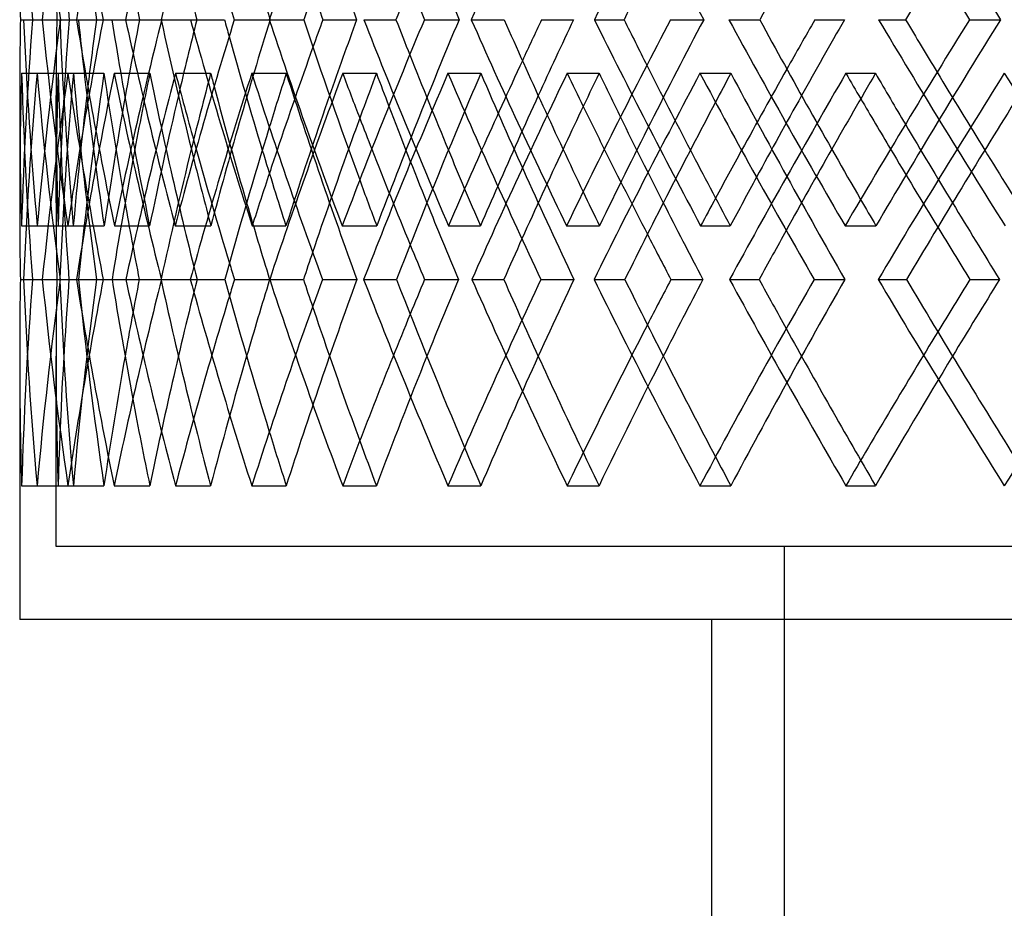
# Model space of a CAD drawing. Header units: millimetres. Extents: x -448 to 448, y -319 to 381.
# Tile 2 of 18: x -303 to -235, y -48 to 13. Entities that reach past the tile are written whole.
import ezdxf

# ---------------------------------------------------------------- set-up
doc = ezdxf.new("R2010")
doc.units = ezdxf.units.MM
doc.layers.add('HIDDEN', color=7, linetype='Continuous')
doc.layers.add('THICK', color=7, linetype='Continuous')

msp = doc.modelspace()

# ---------------------------------------------------------------- linework, layer by layer
at = {"layer": 'HIDDEN'}
for p, q in [((-302.23, 13.167), (-299.743, 13.167)), ((-301.62, 13.167), (-299.955, 13.167)), ((-301.62, 13.167), (-299.107, 13.167)), ((-299.706, 13.167), (-298.466, 13.167)), ((-298.597, 13.167), (-296.172, 13.167)), ((-296.776, 13.167), (-294.271, 13.167)), ((-290.773, 13.167), (-288.443, 13.167)), ((-287.765, 13.167), (-285.305, 13.167)), ((-278.867, 13.167), (-276.666, 13.167)), ((-274.716, 13.167), (-272.334, 13.167)), ((-263.047, 13.167), (-261.004, 13.167)), ((-257.809, 13.167), (-255.539, 13.167)), ((-243.533, 13.167), (-241.678, 13.167)), ((-237.284, 13.167), (-235.158, 13.167)), ((-302.367, 9.486), (-299.868, 9.486)), ((-301.305, 9.486), (-298.815, 9.486)), ((-299.185, 9.486), (-296.712, 9.486)), ((-296.013, 9.486), (-293.567, 9.486)), ((-291.802, 9.486), (-289.391, 9.486)), ((-286.566, 9.486), (-284.198, 9.486)), ((-280.324, 9.486), (-278.007, 9.486)), ((-273.096, 9.486), (-270.839, 9.486)), ((-264.91, 9.486), (-262.72, 9.486)), ((-255.793, 9.486), (-253.679, 9.486)), ((-245.777, 9.486), (-243.746, 9.486)), ((-300, 0.596), (-300, 7.957)), ((-302.37, -0.986), (-299.866, -0.986)), ((-301.297, -0.986), (-298.82, -0.986)), ((-299.198, -0.986), (-296.703, -0.986)), ((-295.995, -0.986), (-293.58, -0.986)), ((-291.825, -0.986), (-289.375, -0.986)), ((-286.538, -0.986), (-284.218, -0.986)), ((-280.356, -0.986), (-277.984, -0.986)), ((-273.059, -0.986), (-270.866, -0.986)), ((-264.952, -0.986), (-262.691, -0.986)), ((-255.746, -0.986), (-253.711, -0.986)), ((-245.828, -0.986), (-243.71, -0.986)), ((-302.455, -4.667), (-299.954, -4.667)), ((-301.617, -4.667), (-299.739, -4.667)), ((-300.947, -4.667), (-298.471, -4.667)), ((-299.718, -4.667), (-297.226, -4.667)), ((-299.718, -4.667), (-299.115, -4.667)), ((-296.767, -4.667), (-296.155, -4.667)), ((-295.213, -4.667), (-292.799, -4.667)), ((-292.774, -4.667), (-290.325, -4.667)), ((-285.336, -4.667), (-283.016, -4.667)), ((-281.72, -4.667), (-279.349, -4.667)), ((-271.453, -4.667), (-269.261, -4.667)), ((-266.711, -4.667), (-264.451, -4.667)), ((-253.759, -4.667), (-251.725, -4.667)), ((-247.958, -4.667), (-245.841, -4.667)), ((-300, -23), (-300, -9.929)), ((-302.367, -18.819), (-299.868, -18.819)), ((-301.305, -18.819), (-298.815, -18.819)), ((-299.185, -18.819), (-296.712, -18.819)), ((-296.013, -18.819), (-293.567, -18.819)), ((-291.802, -18.819), (-289.391, -18.819)), ((-286.566, -18.819), (-284.198, -18.819)), ((-280.324, -18.819), (-278.007, -18.819)), ((-273.096, -18.819), (-270.839, -18.819)), ((-264.91, -18.819), (-262.72, -18.819)), ((-255.793, -18.819), (-253.679, -18.819)), ((-245.777, -18.819), (-243.746, -18.819)), ((300, -23), (-300, -23)), ((-250, -205), (-250, -23))]:
    msp.add_line(p, q, dxfattribs=at)
for centre, major_axis, ratio, start_param, end_param in [((0, 9.486), (-229.147, 229.147), 0.861799, 0.800505, 0.847324), ((0, 45.153), (-215.252, -215.252), 0.970793, -0.740737, -0.693394), ((0, 45.153), (-240.443, -240.443), 0.76341, -0.85978, -0.812831), ((0, 45.153), (-221.35, 221.35), 0.914818, 0.889334, 0.936678), ((0, 45.153), (-232.957, 232.957), 0.811421, 0.94861, 0.995953), ((0, 45.153), (-243.746, 243.746), 0.717525, 1.007885, 1.055228), ((0, 45.153), (-269.121, -269.121), 0.513264, -1.037606, -0.990657), ((0, 45.153), (-253.679, 253.679), 0.631298, 1.06716, 1.114504), ((0, 45.153), (-262.72, 262.72), 0.551299, 1.126436, 1.173779), ((0, 9.486), (-215.252, 215.252), 0.970793, 0.770579, 0.787948), ((0, -18.819), (-229.147, 229.147), 0.861799, 0.753556, 0.800505), ((0, 16.847), (-229.147, -229.147), 0.861799, -0.847324, -0.800505), ((0, 16.847), (-215.252, -215.252), 0.970793, -0.787948, -0.770579), ((0, -18.819), (-215.252, 215.252), 0.970793, 0.693394, 0.740737), ((0, -18.819), (-227.253, 227.253), 0.861799, 0.752669, 0.800013), ((0, -18.819), (-240.443, 240.443), 0.76341, 0.812831, 0.85978), ((0, -18.819), (-221.35, -221.35), 0.914818, -0.936678, -0.889334), ((0, -18.819), (-238.456, 238.456), 0.76341, 0.811945, 0.859288), ((0, 16.847), (-240.443, -240.443), 0.76341, -0.906347, -0.85978), ((0, -18.819), (-250.895, 250.895), 0.673551, 0.872106, 0.919056), ((0, -18.819), (-232.957, -232.957), 0.811421, -0.995953, -0.94861), ((0, -18.819), (-260.466, 260.466), 0.590599, 0.931382, 0.978331), ((0, -18.819), (-243.746, -243.746), 0.717525, -1.055228, -1.007885), ((0, -18.819), (-269.121, 269.121), 0.513264, 0.990657, 1.037606), ((0, -18.819), (-253.679, -253.679), 0.631298, -1.114504, -1.06716), ((0, -18.819), (-262.72, -262.72), 0.551299, -1.173779, -1.126436), ((0, -18.819), (-276.832, 276.832), 0.440502, 1.049932, 1.096882), ((0, -18.819), (-248.822, 248.822), 0.673551, 0.875095, 0.901192), ((0, 16.847), (-250.895, -250.895), 0.673551, -0.95965, -0.936232), ((0, -18.819), (-258.313, 258.313), 0.590599, 0.938566, 0.960467), ((0, 16.847), (-260.466, -260.466), 0.590599, -1.015852, -0.995507), ((0, 9.486), (-217.046, -217.046), 0.970793, -0.800217, -0.770579), ((0, 9.486), (-217.046, 217.046), 0.970793, 0.800217, 0.84702), ((0, 9.486), (-229.147, -229.147), 0.861799, -0.859492, -0.81269), ((0, 9.486), (-215.252, -215.252), 0.970793, -0.800217, -0.770579), ((0, 9.486), (-215.252, 215.252), 0.970793, 0.800217, 0.84741), ((0, 9.486), (-221.35, -221.35), 0.914818, -0.829855, -0.783048), ((0, 9.486), (-229.147, 229.147), 0.861799, 0.859492, 0.906295), ((0, 9.486), (-221.35, 221.35), 0.914818, 0.829855, 0.877048), ((0, 9.486), (-227.253, -227.253), 0.861799, -0.859492, -0.812299), ((0, 9.486), (-227.253, 227.253), 0.861799, 0.859492, 0.88913), ((0, 9.486), (-240.443, -240.443), 0.76341, -0.918768, -0.871965), ((0, 9.486), (-232.957, -232.957), 0.811421, -0.88913, -0.86933), ((0, 9.486), (-232.957, 232.957), 0.811421, 0.88913, 0.936323), ((0, 9.486), (-240.443, 240.443), 0.76341, 0.918768, 0.933892), ((0, 9.486), (-243.746, -243.746), 0.717525, -0.948405, -0.93608), ((0, 9.486), (-250.895, -250.895), 0.673551, -0.978043, -0.93124), ((0, 9.486), (-243.746, 243.746), 0.717525, 0.948405, 0.995598), ((0, 9.486), (-250.895, 250.895), 0.673551, 0.978043, 0.988233), ((0, 9.486), (-253.679, -253.679), 0.631298, -1.007681, -0.998934), ((0, 9.486), (-260.466, -260.466), 0.590599, -1.037318, -0.990516), ((0, 9.486), (-253.679, 253.679), 0.631298, 1.007681, 1.054874), ((0, 9.486), (-260.466, 260.466), 0.590599, 1.037318, 1.044814), ((0, -18.819), (-266.897, 266.897), 0.513264, 1.000249, 1.019742), ((0, 9.486), (-262.72, -262.72), 0.551299, -1.066956, -1.060356), ((0, 9.486), (-269.121, -269.121), 0.513264, -1.096594, -1.049791), ((0, 9.486), (-262.72, 262.72), 0.551299, 1.066956, 1.114149), ((0, 16.847), (-269.121, -269.121), 0.513264, -1.073213, -1.054783), ((0, 9.486), (-269.121, 269.121), 0.513264, 1.096594, 1.102353), ((0, -18.819), (-274.544, 274.544), 0.440502, 1.061124, 1.079018), ((0, 9.486), (-238.456, 238.456), 0.76341, 0.921773, 0.948405), ((0, 16.847), (-215.252, -215.252), 0.970793, -0.770579, -0.740737), ((0, 16.847), (-227.253, -227.253), 0.861799, -0.829855, -0.800013), ((0, 16.847), (-221.35, 221.35), 0.914818, 0.861181, 0.889334), ((0, 16.847), (-238.456, -238.456), 0.76341, -0.88913, -0.859288), ((0, 16.847), (-248.822, -248.822), 0.673551, -0.948405, -0.924396), ((0, 16.847), (-258.313, -258.313), 0.590599, -1.007681, -0.986959), ((0, 16.847), (-266.897, -266.897), 0.513264, -1.066956, -1.048252), ((0, 9.486), (-248.822, 248.822), 0.673551, 0.98553, 1.007681), ((0, 9.486), (-258.313, 258.313), 0.590599, 1.047328, 1.066956), ((0, 9.486), (-266.897, 266.897), 0.513264, 1.108259, 1.126231), ((0, 9.486), (-238.456, -238.456), 0.76341, -0.901405, -0.871751), ((0, 9.486), (-240.443, 240.443), 0.76341, 0.935953, 0.961822), ((0, 9.486), (-248.822, -248.822), 0.673551, -0.96068, -0.93706), ((0, 9.486), (-250.895, 250.895), 0.673551, 0.995228, 1.016942), ((0, 9.486), (-258.313, -258.313), 0.590599, -1.019955, -0.999437), ((0, 9.486), (-260.466, 260.466), 0.590599, 1.054504, 1.073832), ((0, 9.486), (-266.897, -266.897), 0.513264, -1.079231, -1.060645), ((0, 9.486), (-269.121, 269.121), 0.513264, 1.113779, 1.131523), ((0, 16.847), (-232.957, 232.957), 0.811421, 0.933116, 0.94861), ((0, 16.847), (-250.895, -250.895), 0.673551, -0.931029, -0.919056), ((0, 16.847), (-243.746, 243.746), 0.717525, 0.997365, 1.007885), ((0, 16.847), (-260.466, -260.466), 0.590599, -0.986758, -0.978331), ((0, 16.847), (-253.679, 253.679), 0.631298, 1.059356, 1.06716), ((0, 16.847), (-269.121, -269.121), 0.513264, -1.043905, -1.037606), ((0, 16.847), (-262.72, 262.72), 0.551299, 1.120382, 1.126436), ((0, 9.486), (-215.252, -215.252), 0.970793, -0.770579, -0.753024), ((0, -18.819), (-217.046, -217.046), 0.970793, -0.84702, -0.800217), ((0, -18.819), (-229.147, 229.147), 0.861799, 0.81269, 0.859492), ((0, -18.819), (-215.252, 215.252), 0.970793, 0.753024, 0.770579), ((0, -18.819), (-215.252, -215.252), 0.970793, -0.84741, -0.800217), ((0, -18.819), (-229.147, -229.147), 0.861799, -0.906295, -0.859492), ((0, -18.819), (-221.35, -221.35), 0.914818, -0.877048, -0.829855), ((0, -18.819), (-227.253, 227.253), 0.861799, 0.812299, 0.859492), ((0, -18.819), (-240.443, 240.443), 0.76341, 0.871965, 0.918768), ((0, -18.819), (-232.957, -232.957), 0.811421, -0.936323, -0.88913), ((0, -18.819), (-238.456, 238.456), 0.76341, 0.871751, 0.918768), ((0, -18.819), (-250.895, 250.895), 0.673551, 0.93124, 0.978043), ((0, -18.819), (-243.746, -243.746), 0.717525, -0.995598, -0.948405), ((0, -18.819), (-260.466, 260.466), 0.590599, 0.990516, 1.037318), ((0, -18.819), (-253.679, -253.679), 0.631298, -1.054874, -1.007681), ((0, -18.819), (-269.121, 269.121), 0.513264, 1.049791, 1.096594), ((0, -18.819), (-262.72, -262.72), 0.551299, -1.114149, -1.066956), ((0, -18.819), (-221.35, 221.35), 0.914818, 0.783048, 0.829855), ((0, -18.819), (-240.443, -240.443), 0.76341, -0.961822, -0.918768), ((0, -18.819), (-248.822, 248.822), 0.673551, 0.93706, 0.978043), ((0, -18.819), (-250.895, -250.895), 0.673551, -1.016942, -0.978043), ((0, -18.819), (-258.313, 258.313), 0.590599, 0.999437, 1.037318), ((0, -18.819), (-260.466, -260.466), 0.590599, -1.073832, -1.037318), ((0, -18.819), (-266.897, 266.897), 0.513264, 1.060645, 1.096594), ((0, -18.819), (-269.121, -269.121), 0.513264, -1.131523, -1.096594), ((0, -18.819), (-217.046, 217.046), 0.970793, 0.770579, 0.800217), ((0, -18.819), (-215.252, 215.252), 0.970793, 0.770579, 0.800217), ((0, -18.819), (-227.253, -227.253), 0.861799, -0.88913, -0.859492), ((0, -18.819), (-238.456, -238.456), 0.76341, -0.948405, -0.918768), ((0, -18.819), (-248.822, -248.822), 0.673551, -1.007681, -0.978043), ((0, -18.819), (-258.313, -258.313), 0.590599, -1.066956, -1.037318), ((0, -18.819), (-266.897, -266.897), 0.513264, -1.126231, -1.096594), ((0, -18.819), (-232.957, 232.957), 0.811421, 0.86933, 0.88913), ((0, -18.819), (-243.746, 243.746), 0.717525, 0.93608, 0.948405), ((0, -18.819), (-253.679, 253.679), 0.631298, 0.998934, 1.007681), ((0, -18.819), (-262.72, 262.72), 0.551299, 1.060356, 1.066956)]:
    msp.add_ellipse(centre, major_axis=major_axis, ratio=ratio, start_param=start_param, end_param=end_param, dxfattribs=at)
at = {"layer": 'THICK'}
for p, q in [((-302.454, 13.167), (-301.62, 13.167)), ((-300.956, 13.167), (-298.466, 13.167)), ((-298.466, 13.167), (-297.233, 13.167)), ((-295.233, 13.167), (-292.787, 13.167)), ((-292.751, 13.167), (-290.339, 13.167)), ((-285.366, 13.167), (-282.998, 13.167)), ((-281.686, 13.167), (-279.369, 13.167)), ((-271.493, 13.167), (-269.236, 13.167)), ((-266.667, 13.167), (-264.478, 13.167)), ((-253.809, 13.167), (-251.695, 13.167)), ((-247.905, 13.167), (-245.874, 13.167)), ((-302.5, 7.883), (-302.5, 0.522)), ((-302.232, -4.667), (-299.739, -4.667)), ((-299.739, -4.667), (-299.718, -4.667)), ((-298.604, -4.667), (-296.155, -4.667)), ((-296.155, -4.667), (-294.292, -4.667)), ((-290.785, -4.667), (-288.414, -4.667)), ((-287.752, -4.667), (-285.338, -4.667)), ((-278.884, -4.667), (-276.624, -4.667)), ((-274.698, -4.667), (-272.378, -4.667)), ((-263.068, -4.667), (-260.951, -4.667)), ((-257.787, -4.667), (-255.595, -4.667)), ((-243.559, -4.667), (-241.615, -4.667)), ((-237.257, -4.667), (-235.224, -4.667)), ((-302.5, -9.855), (-302.5, -28)), ((302.5, -28), (-302.5, -28)), ((-255, -28), (-255, -160))]:
    msp.add_line(p, q, dxfattribs=at)
for centre, major_axis, ratio, start_param, end_param in [((0, 45.153), (-217.046, -217.046), 0.970793, -0.74123, -0.69428), ((0, 9.486), (-223.195, -223.195), 0.914818, -0.888842, -0.842023), ((0, 45.153), (-223.195, 223.195), 0.914818, 0.888842, 0.935791), ((0, 9.486), (-234.898, -234.898), 0.811421, -0.948117, -0.901298), ((0, 45.153), (-234.898, 234.898), 0.811421, 0.948117, 0.995067), ((0, 9.486), (-245.777, -245.777), 0.717525, -1.007393, -0.960573), ((0, 45.153), (-245.777, 245.777), 0.717525, 1.007393, 1.054342), ((0, 9.486), (-255.793, -255.793), 0.631298, -1.066668, -1.019849), ((0, 45.153), (-264.91, 264.91), 0.551299, 1.125943, 1.172893), ((0, 9.486), (-262.72, -262.72), 0.551299, -1.120382, -1.079225), ((0, 9.486), (-243.746, -243.746), 0.717525, -0.997365, -0.960675), ((0, 9.486), (-232.957, -232.957), 0.811421, -0.933116, -0.901399), ((0, 9.486), (-217.046, 217.046), 0.970793, 0.770579, 0.788049), ((0, 9.486), (-227.253, 227.253), 0.861799, 0.829855, 0.847223), ((0, 9.486), (-238.456, 238.456), 0.76341, 0.88913, 0.906498), ((0, 9.486), (-248.822, 248.822), 0.673551, 0.948405, 0.965774), ((0, 45.153), (-266.897, -266.897), 0.513264, -1.000249, -0.989771), ((0, 45.153), (-274.544, -274.544), 0.440502, -1.061124, -1.049046), ((0, 45.153), (-258.313, -258.313), 0.590599, -0.938566, -0.930495), ((0, 9.486), (-250.895, 250.895), 0.673551, 0.95965, 0.965875), ((0, 16.847), (-217.046, -217.046), 0.970793, -0.788049, -0.770579), ((0, -18.819), (-217.046, 217.046), 0.970793, 0.69428, 0.74123), ((0, 16.847), (-223.195, 223.195), 0.914818, 0.842023, 0.888842), ((0, -18.819), (-223.195, -223.195), 0.914818, -0.935791, -0.888842), ((0, 16.847), (-221.35, 221.35), 0.914818, 0.842124, 0.861181), ((0, 16.847), (-227.253, -227.253), 0.861799, -0.847223, -0.829855), ((0, 16.847), (-234.898, 234.898), 0.811421, 0.901298, 0.948117), ((0, 16.847), (-232.957, 232.957), 0.811421, 0.901399, 0.933116), ((0, 9.486), (-240.443, 240.443), 0.76341, 0.906347, 0.9066), ((0, 16.847), (-240.443, -240.443), 0.76341, -0.9066, -0.906347), ((0, -18.819), (-234.898, -234.898), 0.811421, -0.995067, -0.948117), ((0, 16.847), (-238.456, -238.456), 0.76341, -0.906498, -0.88913), ((0, -18.819), (-248.822, 248.822), 0.673551, 0.87122, 0.875095), ((0, 16.847), (-245.777, 245.777), 0.717525, 0.960573, 1.007393), ((0, 16.847), (-243.746, 243.746), 0.717525, 0.960675, 0.997365), ((0, 16.847), (-250.895, -250.895), 0.673551, -0.965875, -0.95965), ((0, 16.847), (-248.822, -248.822), 0.673551, -0.965774, -0.948405), ((0, -18.819), (-245.777, -245.777), 0.717525, -1.054342, -1.007393), ((0, -18.819), (-258.313, 258.313), 0.590599, 0.930495, 0.938566), ((0, 16.847), (-255.793, 255.793), 0.631298, 1.019849, 1.066668), ((0, 16.847), (-253.679, 253.679), 0.631298, 1.01995, 1.059356), ((0, 16.847), (-260.466, -260.466), 0.590599, -1.02515, -1.015852), ((0, 16.847), (-258.313, -258.313), 0.590599, -1.025049, -1.007681), ((0, -18.819), (-255.793, -255.793), 0.631298, -1.113617, -1.066668), ((0, -18.819), (-266.897, 266.897), 0.513264, 0.989771, 1.000249), ((0, 16.847), (-264.91, 264.91), 0.551299, 1.079124, 1.125943), ((0, 16.847), (-262.72, 262.72), 0.551299, 1.079225, 1.120382), ((0, 16.847), (-269.121, -269.121), 0.513264, -1.084426, -1.073213), ((0, 16.847), (-266.897, -266.897), 0.513264, -1.084324, -1.066956), ((0, -18.819), (-264.91, -264.91), 0.551299, -1.172893, -1.125943), ((0, -18.819), (-274.544, 274.544), 0.440502, 1.049046, 1.061124), ((0, 9.486), (-223.195, -223.195), 0.914818, -0.829855, -0.783052), ((0, 9.486), (-223.195, 223.195), 0.914818, 0.829855, 0.876657), ((0, 9.486), (-234.898, -234.898), 0.811421, -0.88913, -0.842327), ((0, 9.486), (-234.898, 234.898), 0.811421, 0.88913, 0.935933), ((0, 9.486), (-245.777, -245.777), 0.717525, -0.948405, -0.901603), ((0, 9.486), (-238.456, -238.456), 0.76341, -0.918768, -0.901405), ((0, 9.486), (-238.456, 238.456), 0.76341, 0.918768, 0.921773), ((0, 9.486), (-245.777, 245.777), 0.717525, 0.948405, 0.995208), ((0, 9.486), (-248.822, -248.822), 0.673551, -0.978043, -0.96068), ((0, 9.486), (-255.793, -255.793), 0.631298, -1.007681, -0.960878), ((0, 9.486), (-248.822, 248.822), 0.673551, 0.978043, 0.98553), ((0, 9.486), (-255.793, 255.793), 0.631298, 1.007681, 1.054483), ((0, 9.486), (-258.313, -258.313), 0.590599, -1.037318, -1.019955), ((0, 9.486), (-264.91, -264.91), 0.551299, -1.066956, -1.020153), ((0, 9.486), (-258.313, 258.313), 0.590599, 1.037318, 1.047328), ((0, 9.486), (-264.91, 264.91), 0.551299, 1.066956, 1.113759), ((0, 9.486), (-266.897, -266.897), 0.513264, -1.096594, -1.079231), ((0, 9.486), (-266.897, 266.897), 0.513264, 1.096594, 1.108259), ((0, 9.486), (-273.096, -273.096), 0.476369, -1.126231, -1.079429), ((0, 9.486), (-273.096, 273.096), 0.476369, 1.126231, 1.173034), ((0, 16.847), (-217.046, -217.046), 0.970793, -0.770579, -0.74123), ((0, 9.486), (-262.72, -262.72), 0.551299, -1.060356, -1.019763), ((0, 9.486), (-269.121, 269.121), 0.513264, 1.102353, 1.113779), ((0, 9.486), (-270.839, -270.839), 0.476369, -1.121096, -1.079038), ((0, 9.486), (-253.679, -253.679), 0.631298, -0.998934, -0.960488), ((0, 9.486), (-260.466, 260.466), 0.590599, 1.044814, 1.054504), ((0, 9.486), (-250.895, 250.895), 0.673551, 0.988233, 0.995228), ((0, 9.486), (-243.746, -243.746), 0.717525, -0.93608, -0.901212), ((0, 9.486), (-240.443, 240.443), 0.76341, 0.933892, 0.935953), ((0, -18.819), (-248.822, 248.822), 0.673551, 0.901192, 0.918563), ((0, 16.847), (-250.895, -250.895), 0.673551, -0.936232, -0.931029), ((0, -18.819), (-258.313, 258.313), 0.590599, 0.960467, 0.977839), ((0, 16.847), (-260.466, -260.466), 0.590599, -0.995507, -0.986758), ((0, -18.819), (-266.897, 266.897), 0.513264, 1.019742, 1.037114), ((0, 16.847), (-269.121, -269.121), 0.513264, -1.054783, -1.043905), ((0, -18.819), (-274.544, 274.544), 0.440502, 1.079018, 1.096389), ((0, 9.486), (-232.957, -232.957), 0.811421, -0.86933, -0.841937), ((0, 16.847), (-266.897, -266.897), 0.513264, -1.048252, -1.037114), ((0, 16.847), (-258.313, -258.313), 0.590599, -0.986959, -0.977839), ((0, 16.847), (-248.822, -248.822), 0.673551, -0.924396, -0.918563), ((0, 9.486), (-217.046, -217.046), 0.970793, -0.770579, -0.753414), ((0, 9.486), (-227.253, 227.253), 0.861799, 0.88913, 0.906685), ((0, 9.486), (-238.456, 238.456), 0.76341, 0.948405, 0.965961), ((0, 9.486), (-248.822, 248.822), 0.673551, 1.007681, 1.025236), ((0, 9.486), (-258.313, 258.313), 0.590599, 1.066956, 1.084511), ((0, 9.486), (-266.897, 266.897), 0.513264, 1.126231, 1.143787), ((0, 9.486), (-266.897, -266.897), 0.513264, -1.060645, -1.049401), ((0, 9.486), (-269.121, 269.121), 0.513264, 1.131523, 1.143396), ((0, 9.486), (-258.313, -258.313), 0.590599, -0.999437, -0.990125), ((0, 9.486), (-260.466, 260.466), 0.590599, 1.073832, 1.084121), ((0, 9.486), (-250.895, 250.895), 0.673551, 1.016942, 1.024846), ((0, 9.486), (-248.822, -248.822), 0.673551, -0.93706, -0.93085), ((0, 9.486), (-240.443, 240.443), 0.76341, 0.961822, 0.96557), ((0, -18.819), (-217.046, 217.046), 0.970793, 0.753414, 0.770579), ((0, -18.819), (-223.195, 223.195), 0.914818, 0.783052, 0.829855), ((0, -18.819), (-223.195, -223.195), 0.914818, -0.876657, -0.829855), ((0, 9.486), (-221.35, -221.35), 0.914818, -0.783048, -0.782662), ((0, -18.819), (-221.35, 221.35), 0.914818, 0.782662, 0.783048), ((0, -18.819), (-234.898, 234.898), 0.811421, 0.842327, 0.88913), ((0, -18.819), (-232.957, 232.957), 0.811421, 0.841937, 0.86933), ((0, -18.819), (-234.898, -234.898), 0.811421, -0.935933, -0.88913), ((0, -18.819), (-227.253, -227.253), 0.861799, -0.906685, -0.88913), ((0, 9.486), (-238.456, -238.456), 0.76341, -0.871751, -0.871575), ((0, -18.819), (-238.456, 238.456), 0.76341, 0.871575, 0.871751), ((0, -18.819), (-245.777, 245.777), 0.717525, 0.901603, 0.948405), ((0, -18.819), (-243.746, 243.746), 0.717525, 0.901212, 0.93608), ((0, -18.819), (-240.443, -240.443), 0.76341, -0.96557, -0.961822), ((0, -18.819), (-238.456, -238.456), 0.76341, -0.965961, -0.948405), ((0, -18.819), (-245.777, -245.777), 0.717525, -0.995208, -0.948405), ((0, -18.819), (-248.822, 248.822), 0.673551, 0.93085, 0.93706), ((0, -18.819), (-255.793, 255.793), 0.631298, 0.960878, 1.007681), ((0, -18.819), (-253.679, 253.679), 0.631298, 0.960488, 0.998934), ((0, -18.819), (-250.895, -250.895), 0.673551, -1.024846, -1.016942), ((0, -18.819), (-248.822, -248.822), 0.673551, -1.025236, -1.007681), ((0, -18.819), (-255.793, -255.793), 0.631298, -1.054483, -1.007681), ((0, -18.819), (-258.313, 258.313), 0.590599, 0.990125, 0.999437), ((0, -18.819), (-264.91, 264.91), 0.551299, 1.020153, 1.066956), ((0, -18.819), (-262.72, 262.72), 0.551299, 1.019763, 1.060356), ((0, -18.819), (-260.466, -260.466), 0.590599, -1.084121, -1.073832), ((0, -18.819), (-258.313, -258.313), 0.590599, -1.084511, -1.066956), ((0, -18.819), (-264.91, -264.91), 0.551299, -1.113759, -1.066956), ((0, -18.819), (-266.897, 266.897), 0.513264, 1.049401, 1.060645), ((0, -18.819), (-273.096, 273.096), 0.476369, 1.079429, 1.126231), ((0, -18.819), (-270.839, 270.839), 0.476369, 1.079038, 1.121096), ((0, -18.819), (-269.121, -269.121), 0.513264, -1.143396, -1.131523), ((0, -18.819), (-266.897, -266.897), 0.513264, -1.143787, -1.126231), ((0, -18.819), (-273.096, -273.096), 0.476369, -1.173034, -1.126231)]:
    msp.add_ellipse(centre, major_axis=major_axis, ratio=ratio, start_param=start_param, end_param=end_param, dxfattribs=at)

doc.saveas('drawing.dxf')
